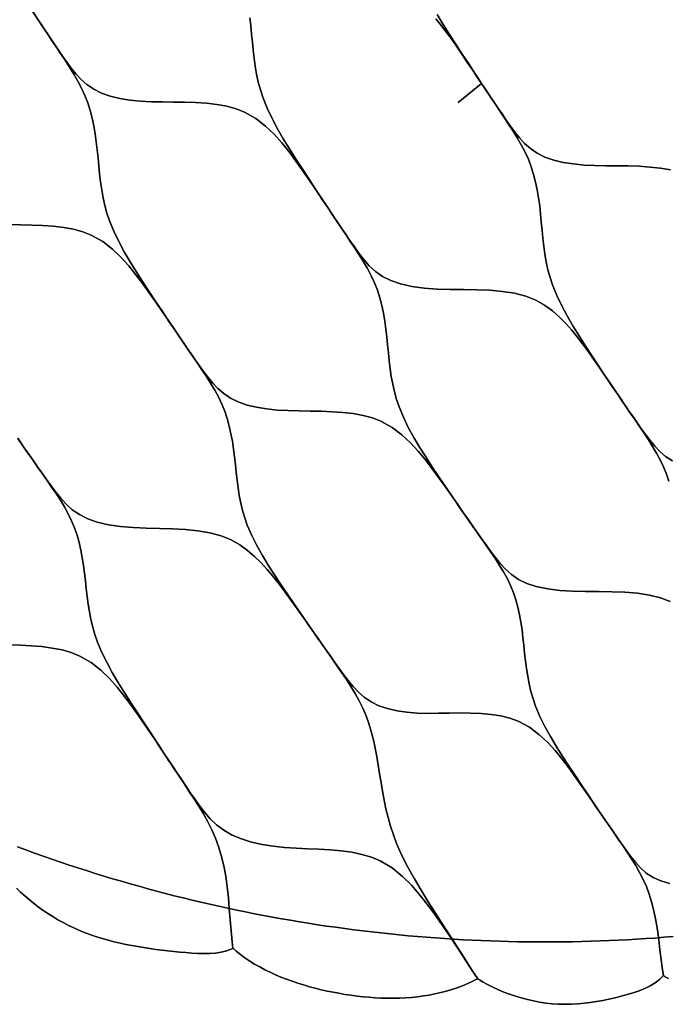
# Model space of a CAD drawing. Header units: centimetres. Extents: x -135 to 135, y -135 to 135.
# Tile 4 of 17: x -45 to 10, y -135 to -51. Entities that reach past the tile are written whole.
import ezdxf

# ---------------------------------------------------------------- set-up
doc = ezdxf.new("R2010")
doc.units = ezdxf.units.CM
doc.layers.get('0').update_dxf_attribs({"true_color": 0x5890e1})

msp = doc.modelspace()

# ---------------------------------------------------------------- linework, layer by layer
at = {"color": 206, "true_color": 0x6c0888}
for points in [[(-43.901, -49.843), (-43.365, -50.644), (-42.977, -51.222), (-42.591, -51.799), (-42.204, -52.378), (-41.819, -52.956), (-41.435, -53.535), (-41.053, -54.113), (-40.673, -54.698), (-40.309, -55.284), (-39.963, -55.879), (-39.643, -56.487), (-39.36, -57.105), (-39.116, -57.739), (-38.909, -58.389), (-38.737, -59.048), (-38.595, -59.716), (-38.479, -60.39), (-38.385, -61.072), (-38.308, -61.758), (-38.24, -62.444), (-38.175, -63.131), (-38.104, -63.819), (-38.023, -64.501), (-37.924, -65.181), (-37.803, -65.852), (-37.655, -66.513), (-37.475, -67.167), (-37.261, -67.809), (-36.892, -68.714), (-36.467, -69.597), (-35.998, -70.464), (-35.499, -71.315), (-34.978, -72.158), (-34.441, -72.994), (-33.896, -73.824), (-33.348, -74.654), (-32.799, -75.483), (-32.247, -76.31), (-31.689, -77.132), (-32.24, -76.315), (-31.689, -77.132), (-32.237, -76.322), (-31.689, -77.132), (-32.235, -76.33), (-31.689, -77.132), (-32.234, -76.337), (-31.689, -77.132), (-32.232, -76.342), (-31.689, -77.132), (-32.228, -76.344), (-32.769, -75.555), (-33.313, -74.768), (-33.863, -73.982), (-34.422, -73.199), (-35.002, -72.426), (-35.616, -71.669), (-36.279, -70.935), (-37.01, -70.237), (-37.84, -69.597), (-38.81, -69.046), (-39.534, -68.761), (-40.323, -68.543), (-41.171, -68.385), (-42.06, -68.278), (-42.974, -68.213), (-43.907, -68.177), (-44.851, -68.158), (-45.794, -68.142)], [(-25.256, -50.486), (-25.18, -51.175), (-25.115, -51.866), (-25.053, -52.558), (-24.985, -53.251), (-24.906, -53.938), (-24.81, -54.622), (-24.692, -55.299), (-24.547, -55.966), (-24.37, -56.627), (-24.158, -57.273), (-23.792, -58.188), (-23.37, -59.079), (-22.904, -59.953), (-22.407, -60.814), (-21.889, -61.665), (-21.354, -62.51), (-20.811, -63.349), (-20.266, -64.188), (-19.719, -65.027), (-19.17, -65.863), (-18.615, -66.695), (-19.163, -65.868), (-18.615, -66.695), (-19.16, -65.876), (-18.615, -66.695), (-19.159, -65.884), (-18.615, -66.695), (-19.158, -65.891), (-18.615, -66.695), (-19.155, -65.896), (-18.615, -66.695), (-19.152, -65.898), (-19.69, -65.1), (-20.232, -64.304), (-20.779, -63.509), (-21.336, -62.718), (-21.915, -61.937), (-22.527, -61.173), (-23.189, -60.433), (-23.919, -59.729), (-24.75, -59.086), (-25.721, -58.535), (-26.447, -58.25), (-27.239, -58.035), (-28.091, -57.881), (-28.984, -57.779), (-29.904, -57.72), (-30.842, -57.69), (-31.793, -57.679), (-32.743, -57.67), (-33.683, -57.649), (-34.612, -57.602), (-35.514, -57.514), (-36.382, -57.376), (-37.194, -57.179), (-37.943, -56.917), (-38.61, -56.587), (-39.187, -56.192), (-39.686, -55.751), (-40.128, -55.276), (-40.528, -54.781), (-40.903, -54.271), (-41.26, -53.757), (-41.614, -53.24), (-41.967, -52.722), (-42.318, -52.203), (-42.668, -51.683), (-43.016, -51.163), (-43.365, -50.644), (-43.919, -49.808)], [(-9.257, -50.198), (-8.739, -51.05), (-8.205, -51.896), (-7.663, -52.736), (-7.118, -53.578), (-6.572, -54.419), (-6.024, -55.258), (-5.469, -56.094), (-6.017, -55.264), (-5.469, -56.094), (-6.013, -55.271), (-5.469, -56.094), (-6.012, -55.278), (-5.469, -56.094), (-6.011, -55.285), (-5.469, -56.094), (-6.009, -55.29), (-5.469, -56.094), (-5.885, -55.473), (-6.303, -54.85), (-6.721, -54.229), (-7.141, -53.61), (-7.566, -52.991), (-7.994, -52.376), (-8.435, -51.764), (-8.89, -51.16), (-9.368, -50.568)], [(10.66, -63.479), (9.808, -63.325), (8.914, -63.225), (7.995, -63.166), (7.056, -63.138), (6.104, -63.127), (5.154, -63.119), (4.213, -63.1), (3.283, -63.053), (2.38, -62.967), (1.511, -62.83), (0.698, -62.635), (-0.051, -62.373), (-0.719, -62.043), (-1.296, -61.649), (-1.795, -61.208), (-2.237, -60.732), (-2.636, -60.236), (-3.01, -59.726), (-3.367, -59.212), (-3.721, -58.694), (-4.073, -58.175), (-4.424, -57.655), (-4.774, -57.134), (-5.122, -56.615), (-5.47, -56.094), (-6.024, -55.258), (-6.572, -54.419), (-7.118, -53.578), (-7.663, -52.736), (-8.205, -51.896), (-8.739, -51.05), (-9.257, -50.198)], [(-9.368, -50.568), (-8.89, -51.16), (-8.435, -51.764), (-7.994, -52.376), (-7.566, -52.991), (-7.141, -53.61), (-6.721, -54.229), (-6.303, -54.85), (-5.885, -55.473), (-5.47, -56.094), (-7.462, -57.702), (-5.47, -56.094), (-5.083, -56.673), (-4.697, -57.251), (-4.311, -57.831), (-3.926, -58.41), (-3.542, -58.989), (-3.16, -59.568), (-2.781, -60.154), (-2.417, -60.741), (-2.073, -61.337), (-1.754, -61.946), (-1.471, -62.565), (-1.229, -63.201), (-1.023, -63.853), (-0.853, -64.513), (-0.712, -65.183), (-0.598, -65.857), (-0.506, -66.542), (-0.431, -67.229), (-0.365, -67.918), (-0.303, -68.605), (-0.235, -69.295), (-0.156, -69.979), (-0.06, -70.659), (0.058, -71.331), (0.203, -71.993), (0.38, -72.648), (0.592, -73.29), (0.957, -74.195), (1.378, -75.077), (1.843, -75.942), (2.339, -76.793), (2.856, -77.632), (3.389, -78.465), (3.929, -79.291), (4.473, -80.116), (5.017, -80.94), (5.563, -81.761), (6.115, -82.576), (5.57, -81.766), (6.115, -82.576), (5.573, -81.773), (6.115, -82.576), (5.574, -81.781), (6.115, -82.576), (5.575, -81.788), (6.115, -82.576), (5.578, -81.792), (6.115, -82.576), (5.701, -81.97), (5.285, -81.361), (4.869, -80.755), (4.45, -80.148), (4.026, -79.54), (3.599, -78.937), (3.16, -78.335), (2.705, -77.741), (2.228, -77.158), (1.72, -76.587), (1.177, -76.038), (0.579, -75.514), (-0.083, -75.03), (-0.833, -74.605), (-1.688, -74.261), (-2.645, -74.012), (-3.681, -73.847), (-4.761, -73.752), (-5.877, -73.707), (-7.009, -73.691), (-8.142, -73.68), (-9.268, -73.647), (-10.362, -73.572), (-11.414, -73.431), (-12.399, -73.208), (-13.209, -72.928), (-13.925, -72.569), (-14.536, -72.137), (-15.061, -71.652), (-15.522, -71.136), (-15.942, -70.596), (-16.337, -70.046), (-16.722, -69.489), (-17.103, -68.934), (-17.483, -68.375), (-17.861, -67.816), (-18.239, -67.256), (-18.615, -66.696), (-19.17, -65.863), (-19.719, -65.027), (-20.266, -64.188), (-20.811, -63.349), (-21.354, -62.51), (-21.889, -61.665), (-22.407, -60.814), (-22.904, -59.953), (-23.37, -59.079), (-23.792, -58.188), (-24.158, -57.273), (-24.37, -56.627), (-24.547, -55.966), (-24.692, -55.299), (-24.81, -54.622), (-24.906, -53.938), (-24.985, -53.251), (-25.053, -52.558), (-25.115, -51.866), (-25.18, -51.175), (-25.256, -50.486)], [(10.831, -88.329), (10.258, -87.952), (9.763, -87.528), (9.325, -87.071), (8.929, -86.594), (8.558, -86.101), (8.203, -85.604), (7.852, -85.103), (7.502, -84.6), (7.154, -84.096), (6.806, -83.589), (6.461, -83.084), (6.114, -82.576), (5.563, -81.761), (5.017, -80.94), (4.473, -80.116), (3.929, -79.291), (3.389, -78.465), (2.856, -77.632), (2.339, -76.793), (1.843, -75.942), (1.378, -75.077), (0.957, -74.195), (0.592, -73.29), (0.38, -72.648), (0.203, -71.993), (0.058, -71.331), (-0.06, -70.659), (-0.156, -69.979), (-0.235, -69.295), (-0.303, -68.605), (-0.365, -67.918), (-0.431, -67.229), (-0.506, -66.542), (-0.598, -65.857), (-0.712, -65.183), (-0.853, -64.513), (-1.023, -63.853), (-1.229, -63.201), (-1.471, -62.565), (-1.754, -61.946), (-2.073, -61.337), (-2.417, -60.741), (-2.781, -60.154), (-3.16, -59.568), (-3.542, -58.989), (-3.926, -58.41), (-4.311, -57.831), (-4.697, -57.251), (-5.083, -56.673), (-5.47, -56.094), (-5.082, -56.68), (-5.47, -56.094), (-5.086, -56.673), (-5.47, -56.094), (-5.088, -56.666), (-5.47, -56.094), (-5.089, -56.66), (-5.47, -56.094), (-5.09, -56.657), (-5.47, -56.094), (-5.122, -56.615), (-4.774, -57.134), (-4.424, -57.655), (-4.073, -58.175), (-3.721, -58.694), (-3.367, -59.212), (-3.01, -59.726), (-2.636, -60.236), (-2.237, -60.732), (-1.795, -61.208), (-1.296, -61.649), (-0.719, -62.043), (-0.051, -62.373), (0.698, -62.635), (1.511, -62.83), (2.38, -62.967), (3.283, -63.053), (4.213, -63.1), (5.154, -63.119), (6.104, -63.127), (7.056, -63.138), (7.995, -63.166), (8.914, -63.225), (9.808, -63.325), (10.66, -63.479)], [(10.657, -100.334), (9.812, -100.01), (8.865, -99.776), (7.84, -99.624), (6.77, -99.538), (5.663, -99.499), (4.542, -99.488), (3.418, -99.481), (2.303, -99.455), (1.219, -99.387), (0.178, -99.256), (-0.797, -99.047), (-1.6, -98.781), (-2.308, -98.44), (-2.914, -98.029), (-3.435, -97.566), (-3.893, -97.072), (-4.311, -96.556), (-4.704, -96.029), (-5.087, -95.497), (-5.467, -94.965), (-5.845, -94.43), (-6.222, -93.895), (-6.599, -93.356), (-6.975, -92.819), (-7.528, -92.02), (-8.077, -91.216), (-8.623, -90.409), (-9.168, -89.6), (-9.711, -88.79), (-10.246, -87.974), (-10.765, -87.15), (-11.263, -86.315), (-11.73, -85.467), (-12.154, -84.6), (-12.521, -83.71), (-12.735, -83.079), (-12.914, -82.435), (-13.06, -81.782), (-13.181, -81.121), (-13.279, -80.45), (-13.359, -79.776), (-13.429, -79.097), (-13.493, -78.417), (-13.561, -77.737), (-13.638, -77.059), (-13.731, -76.382), (-13.846, -75.714), (-13.988, -75.051), (-14.16, -74.397), (-14.366, -73.753), (-14.61, -73.123), (-14.893, -72.51), (-15.213, -71.905), (-15.558, -71.314), (-15.923, -70.731), (-16.302, -70.15), (-16.685, -69.575), (-17.069, -68.999), (-17.455, -68.424), (-17.842, -67.847), (-18.228, -67.272), (-18.615, -66.696), (-18.227, -67.279), (-18.615, -66.696), (-18.231, -67.272), (-18.615, -66.696), (-18.233, -67.266), (-18.615, -66.696), (-18.234, -67.26), (-18.615, -66.696), (-18.235, -67.256), (-18.615, -66.696), (-18.239, -67.256), (-17.861, -67.816), (-17.483, -68.375), (-17.103, -68.934), (-16.722, -69.489), (-16.337, -70.046), (-15.942, -70.596), (-15.522, -71.136), (-15.061, -71.652), (-14.536, -72.137), (-13.925, -72.569), (-13.209, -72.928), (-12.399, -73.208), (-11.414, -73.431), (-10.362, -73.572), (-9.268, -73.647), (-8.142, -73.68), (-7.009, -73.691), (-5.877, -73.707), (-4.761, -73.752), (-3.681, -73.847), (-2.645, -74.012), (-1.688, -74.261), (-0.833, -74.605), (-0.083, -75.03), (0.579, -75.514), (1.177, -76.038), (1.72, -76.587), (2.228, -77.158), (2.705, -77.741), (3.16, -78.335), (3.599, -78.937), (4.026, -79.54), (4.45, -80.148), (4.869, -80.755), (5.285, -81.361), (5.701, -81.97), (6.114, -82.576), (6.499, -83.141), (6.882, -83.702), (7.267, -84.266), (7.649, -84.827), (8.03, -85.389), (8.409, -85.948), (8.784, -86.514), (9.145, -87.08), (9.487, -87.654), (9.802, -88.24), (10.081, -88.835), (10.319, -89.444), (10.521, -90.068)], [(-45.794, -68.142), (-44.851, -68.158), (-43.907, -68.177), (-42.974, -68.213), (-42.06, -68.278), (-41.171, -68.385), (-40.323, -68.543), (-39.534, -68.761), (-38.81, -69.046), (-37.84, -69.597), (-37.01, -70.237), (-36.279, -70.935), (-35.616, -71.669), (-35.002, -72.426), (-34.422, -73.199), (-33.863, -73.982), (-33.313, -74.768), (-32.769, -75.555), (-32.228, -76.344), (-31.689, -77.133), (-31.3, -77.702), (-30.912, -78.27), (-30.523, -78.839), (-30.135, -79.406), (-29.749, -79.975), (-29.365, -80.542), (-28.983, -81.114), (-28.616, -81.688), (-28.268, -82.27), (-27.946, -82.862), (-27.66, -83.465), (-27.413, -84.082), (-27.203, -84.713), (-27.027, -85.352), (-26.881, -86), (-26.761, -86.651), (-26.662, -87.312), (-26.579, -87.974), (-26.506, -88.637), (-26.436, -89.3), (-26.361, -89.963), (-26.274, -90.621), (-26.169, -91.276), (-26.043, -91.925), (-25.89, -92.563), (-25.704, -93.197), (-25.485, -93.818), (-25.108, -94.696), (-24.676, -95.555), (-24.199, -96.399), (-23.692, -97.231), (-23.162, -98.057), (-22.615, -98.877), (-22.06, -99.694), (-21.501, -100.514), (-20.94, -101.335), (-20.375, -102.156), (-19.804, -102.977), (-20.369, -102.164), (-19.804, -102.977), (-20.366, -102.174), (-19.804, -102.977), (-20.364, -102.183), (-19.804, -102.977), (-20.363, -102.188), (-19.804, -102.977), (-20.36, -102.19), (-19.804, -102.977), (-20.232, -102.366), (-20.662, -101.757), (-21.092, -101.149), (-21.523, -100.546), (-21.958, -99.941), (-22.396, -99.343), (-22.845, -98.747), (-23.309, -98.161), (-23.794, -97.586), (-24.309, -97.023), (-24.857, -96.483), (-25.459, -95.967), (-26.124, -95.49), (-26.874, -95.069), (-27.726, -94.725), (-28.677, -94.471), (-29.704, -94.297), (-30.774, -94.19), (-31.878, -94.131), (-32.996, -94.098), (-34.115, -94.07), (-35.227, -94.022), (-36.307, -93.933), (-37.345, -93.78), (-38.319, -93.551), (-39.12, -93.27), (-39.83, -92.914), (-40.437, -92.489), (-40.961, -92.016), (-41.423, -91.513), (-41.845, -90.987), (-42.241, -90.453), (-42.629, -89.912), (-43.013, -89.373), (-43.396, -88.83), (-43.777, -88.287), (-44.158, -87.743), (-44.537, -87.199), (-45.097, -86.39)], [(10.521, -90.068), (10.319, -89.444), (10.081, -88.835), (9.802, -88.24), (9.487, -87.654), (9.145, -87.08), (8.784, -86.514), (8.409, -85.948), (8.03, -85.389), (7.649, -84.827), (7.267, -84.266), (6.882, -83.702), (6.499, -83.141), (6.114, -82.576), (6.501, -83.148), (6.114, -82.576), (6.497, -83.144), (6.114, -82.576), (6.495, -83.138), (6.114, -82.576), (6.494, -83.132), (6.114, -82.576), (6.493, -83.127), (6.114, -82.576), (6.491, -83.125), (6.114, -82.576), (6.461, -83.084), (6.806, -83.589), (7.154, -84.096), (7.502, -84.6), (7.852, -85.103), (8.203, -85.604), (8.558, -86.101), (8.929, -86.594), (9.325, -87.071), (9.763, -87.528), (10.258, -87.952), (10.831, -88.329)], [(-45.078, -86.424), (-44.537, -87.199), (-44.147, -87.759), (-43.757, -88.317), (-43.367, -88.878), (-42.979, -89.437), (-42.591, -89.995), (-42.206, -90.554), (-41.823, -91.118), (-41.456, -91.684), (-41.106, -92.257), (-40.783, -92.842), (-40.495, -93.437), (-40.246, -94.045), (-40.033, -94.669), (-39.854, -95.301), (-39.705, -95.942), (-39.581, -96.59), (-39.479, -97.245), (-39.393, -97.904), (-39.317, -98.566), (-39.243, -99.229), (-39.165, -99.895), (-39.075, -100.557), (-38.969, -101.217), (-38.84, -101.871), (-38.685, -102.519), (-38.499, -103.162), (-38.279, -103.794), (-37.901, -104.692), (-37.467, -105.573), (-36.989, -106.444), (-36.48, -107.306), (-35.947, -108.163), (-35.397, -109.021), (-34.838, -109.878), (-34.273, -110.741), (-33.706, -111.61), (-33.133, -112.482), (-32.552, -113.358), (-33.127, -112.492), (-32.552, -113.358), (-33.125, -112.503), (-32.552, -113.358), (-33.124, -112.509), (-32.552, -113.358), (-33.124, -112.513), (-32.552, -113.358), (-33.123, -112.517), (-32.552, -113.358), (-33.122, -112.519), (-32.552, -113.358), (-33.119, -112.52), (-32.552, -113.358), (-33.114, -112.52), (-33.675, -111.685), (-34.237, -110.858), (-34.802, -110.04), (-35.375, -109.229), (-35.968, -108.433), (-36.592, -107.657), (-37.263, -106.908), (-38, -106.198), (-38.834, -105.548), (-39.803, -104.987), (-40.524, -104.695), (-41.309, -104.469), (-42.15, -104.302), (-43.031, -104.186), (-43.936, -104.11), (-44.858, -104.065), (-45.791, -104.037)], [(-45.097, -86.39), (-44.537, -87.198), (-45.092, -86.395), (-44.537, -87.198), (-45.089, -86.4), (-44.537, -87.198), (-45.088, -86.407), (-44.537, -87.198), (-45.087, -86.413), (-44.537, -87.198), (-45.086, -86.418), (-44.537, -87.198), (-45.085, -86.421), (-44.537, -87.198), (-45.082, -86.423), (-44.537, -87.198), (-45.078, -86.424)], [(10.596, -124.403), (9.844, -124.197), (9.177, -123.903), (8.604, -123.524), (8.108, -123.083), (7.669, -122.602), (7.266, -122.093), (6.885, -121.57), (6.512, -121.041), (6.142, -120.511), (5.772, -119.978), (5.404, -119.443), (5.035, -118.907), (4.667, -118.37), (4.123, -117.571), (3.582, -116.767), (3.042, -115.959), (2.502, -115.148), (1.963, -114.338), (1.43, -113.521), (0.912, -112.698), (0.415, -111.866), (-0.054, -111.019), (-0.48, -110.156), (-0.853, -109.271), (-1.07, -108.646), (-1.254, -108.008), (-1.405, -107.363), (-1.531, -106.712), (-1.634, -106.054), (-1.719, -105.395), (-1.793, -104.731), (-1.861, -104.07), (-1.931, -103.411), (-2.01, -102.755), (-2.106, -102.103), (-2.222, -101.46), (-2.365, -100.822), (-2.536, -100.195), (-2.742, -99.577), (-2.985, -98.975), (-3.267, -98.387), (-3.585, -97.809), (-3.929, -97.243), (-4.292, -96.686), (-4.669, -96.13), (-5.05, -95.579), (-5.433, -95.028), (-5.817, -94.477), (-6.203, -93.924), (-6.588, -93.373), (-6.975, -92.819), (-6.585, -93.382), (-6.975, -92.819), (-6.589, -93.379), (-6.975, -92.819), (-6.591, -93.376), (-6.975, -92.819), (-6.593, -93.371), (-6.975, -92.819), (-6.594, -93.367), (-6.975, -92.819), (-6.594, -93.363), (-6.975, -92.819), (-6.595, -93.36), (-6.975, -92.819), (-6.597, -93.357), (-6.975, -92.819), (-6.599, -93.356), (-6.222, -93.895), (-5.845, -94.43), (-5.467, -94.965), (-5.087, -95.497), (-4.704, -96.029), (-4.311, -96.556), (-3.893, -97.072), (-3.435, -97.566), (-2.914, -98.029), (-2.308, -98.44), (-1.6, -98.781), (-0.797, -99.047), (0.178, -99.256), (1.219, -99.387), (2.303, -99.455), (3.418, -99.481), (4.542, -99.488), (5.663, -99.499), (6.77, -99.538), (7.84, -99.624), (8.865, -99.776), (9.812, -100.01), (10.657, -100.334)], [(-45.791, -104.037), (-44.858, -104.065), (-43.936, -104.11), (-43.031, -104.186), (-42.15, -104.302), (-41.309, -104.469), (-40.524, -104.695), (-39.803, -104.987), (-38.834, -105.548), (-38, -106.198), (-37.263, -106.908), (-36.592, -107.657), (-35.968, -108.433), (-35.375, -109.229), (-34.802, -110.04), (-34.237, -110.858), (-33.675, -111.685), (-33.114, -112.52), (-32.553, -113.359), (-32.137, -113.983), (-31.722, -114.61), (-31.305, -115.241), (-30.888, -115.875), (-30.47, -116.515), (-30.052, -117.158), (-29.639, -117.81), (-29.24, -118.471), (-28.862, -119.145), (-28.514, -119.834), (-28.204, -120.542), (-27.939, -121.268), (-27.714, -122.011), (-27.5, -122.892), (-27.33, -123.79), (-27.199, -124.704), (-27.099, -125.629), (-27.02, -126.565), (-26.948, -127.508), (-26.872, -128.452), (-26.778, -129.403), (-26.712, -129.957), (-26.718, -129.957), (-26.735, -129.965), (-26.76, -129.977), (-26.81, -130.002), (-27.239, -130.167), (-27.704, -130.281), (-28.192, -130.352), (-28.693, -130.387), (-29.2, -130.395), (-29.71, -130.383), (-30.222, -130.354), (-30.735, -130.316), (-31.247, -130.272), (-31.76, -130.223), (-32.272, -130.167), (-32.785, -130.105), (-33.297, -130.039), (-33.808, -129.968), (-34.32, -129.891), (-34.83, -129.807), (-35.34, -129.715), (-35.849, -129.616), (-36.356, -129.508), (-36.862, -129.39), (-37.365, -129.261), (-37.866, -129.12), (-38.362, -128.966), (-38.854, -128.799), (-39.34, -128.617), (-39.819, -128.421), (-40.291, -128.212), (-40.756, -127.989), (-41.212, -127.753), (-41.658, -127.505), (-42.096, -127.245), (-42.523, -126.974), (-42.941, -126.692), (-43.348, -126.4), (-43.745, -126.1), (-44.13, -125.79), (-44.503, -125.471), (-44.862, -125.143), (-45.206, -124.804)], [(10.487, -132.541), (10.273, -132.412), (10.169, -132.346), (10.118, -132.312), (10.093, -132.294), (10.08, -132.285), (10.074, -132.28), (10.07, -132.278), (10.067, -132.278), (10.065, -132.278), (9.992, -131.794), (9.877, -130.936), (9.773, -130.076), (9.668, -129.224), (9.553, -128.385), (9.418, -127.56), (9.256, -126.754), (9.058, -125.969), (8.856, -125.312), (8.619, -124.675), (8.345, -124.059), (8.035, -123.462), (7.698, -122.88), (7.339, -122.308), (6.966, -121.743), (6.588, -121.182), (6.206, -120.619), (5.824, -120.059), (5.439, -119.497), (5.054, -118.935), (4.667, -118.37), (5.045, -118.932), (4.667, -118.37), (5.042, -118.929), (4.667, -118.37), (5.041, -118.925), (4.667, -118.37), (5.04, -118.92), (4.667, -118.37), (5.04, -118.914), (4.667, -118.37), (5.038, -118.908), (4.667, -118.37), (5.035, -118.907), (5.404, -119.443), (5.772, -119.978), (6.142, -120.511), (6.512, -121.041), (6.885, -121.57), (7.266, -122.093), (7.669, -122.602), (8.108, -123.083), (8.604, -123.524), (9.177, -123.903), (9.844, -124.197), (10.596, -124.403)], [(10.886, -128.947), (10.108, -129.011), (9.33, -129.069), (8.551, -129.123), (7.771, -129.173), (6.992, -129.217), (6.212, -129.257), (5.432, -129.292), (4.652, -129.322), (3.871, -129.348), (3.091, -129.369), (2.31, -129.386), (1.529, -129.396), (0.749, -129.404), (-0.032, -129.406), (-0.813, -129.403), (-1.594, -129.396), (-2.374, -129.384), (-3.155, -129.367), (-3.936, -129.346), (-4.716, -129.32), (-5.496, -129.289), (-6.276, -129.254), (-7.056, -129.214), (-7.835, -129.169), (-8.615, -129.119), (-9.394, -129.064), (-10.172, -129.006), (-10.95, -128.941), (-11.728, -128.873), (-12.506, -128.8), (-13.283, -128.723), (-14.059, -128.64), (-14.835, -128.553), (-15.61, -128.461), (-16.385, -128.364), (-17.159, -128.263), (-17.933, -128.157), (-18.706, -128.047), (-19.478, -127.932), (-20.25, -127.812), (-21.021, -127.688), (-21.791, -127.558), (-22.56, -127.424), (-23.328, -127.286), (-24.096, -127.143), (-24.863, -126.995), (-25.628, -126.843), (-26.393, -126.686), (-27.157, -126.524), (-27.92, -126.357), (-28.682, -126.188), (-29.443, -126.012), (-30.203, -125.832), (-30.961, -125.647), (-31.719, -125.458), (-32.475, -125.265), (-33.231, -125.066), (-33.985, -124.863), (-34.737, -124.656), (-35.489, -124.444), (-36.239, -124.228), (-36.988, -124.007), (-37.736, -123.781), (-38.482, -123.552), (-39.227, -123.317), (-39.97, -123.078), (-40.712, -122.835), (-41.452, -122.587), (-42.191, -122.335), (-42.929, -122.078), (-43.664, -121.816), (-44.399, -121.551), (-45.131, -121.28)], [(-45.131, -121.28), (-44.399, -121.551), (-43.664, -121.816), (-42.929, -122.078), (-42.191, -122.335), (-41.452, -122.587), (-40.712, -122.835), (-39.97, -123.078), (-39.227, -123.317), (-38.482, -123.552), (-37.736, -123.781), (-36.988, -124.007), (-36.239, -124.228), (-35.489, -124.444), (-34.737, -124.656), (-33.985, -124.863), (-33.231, -125.066), (-32.475, -125.265), (-31.719, -125.458), (-30.961, -125.647), (-30.203, -125.832), (-29.443, -126.012), (-28.682, -126.188), (-27.92, -126.357), (-27.157, -126.524), (-26.393, -126.686), (-25.628, -126.843), (-24.863, -126.995), (-24.096, -127.143), (-23.328, -127.286), (-22.56, -127.424), (-21.791, -127.558), (-21.021, -127.688), (-20.25, -127.812), (-19.478, -127.932), (-18.706, -128.047), (-17.933, -128.157), (-17.159, -128.263), (-16.385, -128.364), (-15.61, -128.461), (-14.835, -128.553), (-14.059, -128.64), (-13.283, -128.723), (-12.506, -128.8), (-11.728, -128.873), (-10.95, -128.941), (-10.172, -129.006), (-9.394, -129.064), (-8.615, -129.119), (-7.835, -129.169), (-7.056, -129.214), (-6.276, -129.254), (-5.496, -129.289), (-4.716, -129.32), (-3.936, -129.346), (-3.155, -129.367), (-2.374, -129.384), (-1.594, -129.396), (-0.813, -129.403), (-0.032, -129.406), (0.749, -129.404), (1.529, -129.396), (2.31, -129.386), (3.091, -129.369), (3.871, -129.348), (4.652, -129.322), (5.432, -129.292), (6.212, -129.257), (6.992, -129.217), (7.771, -129.173), (8.551, -129.123), (9.33, -129.069), (10.108, -129.011), (10.886, -128.947)], [(-45.206, -124.804), (-44.862, -125.143), (-44.503, -125.471), (-44.13, -125.79), (-43.745, -126.1), (-43.348, -126.4), (-42.941, -126.692), (-42.523, -126.974), (-42.096, -127.245), (-41.658, -127.505), (-41.212, -127.753), (-40.756, -127.989), (-40.291, -128.212), (-39.819, -128.421), (-39.34, -128.617), (-38.854, -128.799), (-38.362, -128.966), (-37.866, -129.12), (-37.365, -129.261), (-36.862, -129.39), (-36.356, -129.508), (-35.849, -129.616), (-35.34, -129.715), (-34.83, -129.807), (-34.32, -129.891), (-33.808, -129.968), (-33.297, -130.039), (-32.785, -130.105), (-32.272, -130.167), (-31.76, -130.223), (-31.247, -130.272), (-30.735, -130.316), (-30.222, -130.354), (-29.71, -130.383), (-29.2, -130.395), (-28.693, -130.387), (-28.192, -130.352), (-27.704, -130.281), (-27.239, -130.167), (-26.81, -130.002), (-26.76, -129.977), (-26.735, -129.965), (-26.718, -129.957), (-26.712, -129.957), (-26.708, -129.958), (-26.701, -129.961), (-26.695, -129.966), (-26.686, -129.977), (-26.664, -129.996), (-26.62, -130.034), (-26.442, -130.188), (-26.072, -130.485), (-25.683, -130.77), (-25.278, -131.04), (-24.859, -131.298), (-24.428, -131.543), (-23.986, -131.775), (-23.535, -131.996), (-23.074, -132.205), (-22.606, -132.402), (-22.131, -132.589), (-21.65, -132.764), (-21.164, -132.929), (-20.673, -133.082), (-20.178, -133.226), (-19.679, -133.359), (-19.176, -133.482), (-18.671, -133.596), (-18.162, -133.699), (-17.652, -133.794), (-17.14, -133.88), (-16.626, -133.957), (-16.11, -134.024), (-15.594, -134.083), (-15.076, -134.131), (-14.558, -134.168), (-14.04, -134.194), (-13.522, -134.208), (-13.004, -134.21), (-12.487, -134.199), (-11.972, -134.175), (-11.46, -134.137), (-10.951, -134.086), (-10.445, -134.021), (-9.944, -133.94), (-9.449, -133.846), (-8.959, -133.736), (-8.478, -133.612), (-8.004, -133.473), (-7.541, -133.317), (-7.087, -133.146), (-6.647, -132.959), (-6.219, -132.756), (-6.011, -132.648), (-5.908, -132.595), (-5.857, -132.566), (-5.821, -132.545), (-5.805, -132.541), (-5.803, -132.541), (-5.796, -132.542), (-5.789, -132.545), (-5.776, -132.554), (-5.75, -132.57), (-5.699, -132.604), (-5.595, -132.67), (-5.385, -132.799), (-4.951, -133.044), (-4.501, -133.273), (-4.037, -133.487), (-3.561, -133.686), (-3.075, -133.869), (-2.579, -134.037), (-2.074, -134.189), (-1.56, -134.326), (-1.039, -134.444), (-0.511, -134.543), (0.024, -134.622), (0.563, -134.681), (1.106, -134.717), (1.651, -134.731), (2.196, -134.724), (2.741, -134.694), (3.283, -134.645), (3.822, -134.577), (4.357, -134.495), (4.889, -134.398), (5.417, -134.29), (5.94, -134.171), (6.46, -134.04), (6.975, -133.898), (7.484, -133.744), (7.982, -133.571), (8.465, -133.376), (8.927, -133.152), (9.356, -132.896), (9.739, -132.603), (9.909, -132.443), (9.988, -132.36), (10.026, -132.317), (10.045, -132.297), (10.054, -132.286), (10.059, -132.281), (10.065, -132.278), (10.067, -132.278), (10.07, -132.278), (10.074, -132.28), (10.08, -132.285), (10.093, -132.294), (10.118, -132.312), (10.169, -132.346), (10.273, -132.412), (10.487, -132.541)]]:
    msp.add_lwpolyline(points, dxfattribs=at)
for points in [[(-7.522, -92.026), (-6.974, -92.819), (-7.518, -92.034), (-6.974, -92.819), (-7.517, -92.042), (-6.974, -92.819), (-7.516, -92.048), (-6.974, -92.819), (-7.514, -92.052), (-6.974, -92.819), (-7.51, -92.054), (-8.048, -91.286), (-8.589, -90.52), (-9.136, -89.754), (-9.693, -88.99), (-10.271, -88.235), (-10.883, -87.496), (-11.544, -86.779), (-12.274, -86.096), (-13.104, -85.469), (-14.074, -84.931), (-14.799, -84.651), (-15.588, -84.438), (-16.438, -84.284), (-17.328, -84.182), (-18.244, -84.119), (-19.179, -84.086), (-20.126, -84.069), (-21.072, -84.055), (-22.008, -84.029), (-22.932, -83.978), (-23.831, -83.887), (-24.696, -83.747), (-25.505, -83.551), (-26.251, -83.291), (-26.917, -82.966), (-27.494, -82.579), (-27.993, -82.146), (-28.437, -81.681), (-28.838, -81.196), (-29.214, -80.696), (-29.574, -80.192), (-29.929, -79.686), (-30.284, -79.177), (-30.637, -78.667), (-30.989, -78.155), (-31.339, -77.645), (-31.689, -77.133), (-32.247, -76.31), (-32.799, -75.483), (-33.348, -74.654), (-33.896, -73.824), (-34.441, -72.994), (-34.978, -72.158), (-35.499, -71.315), (-35.998, -70.464), (-36.467, -69.597), (-36.892, -68.714), (-37.261, -67.809), (-37.475, -67.167), (-37.655, -66.513), (-37.803, -65.852), (-37.924, -65.181), (-38.023, -64.501), (-38.104, -63.819), (-38.175, -63.131), (-38.24, -62.444), (-38.308, -61.758), (-38.385, -61.072), (-38.479, -60.39), (-38.595, -59.716), (-38.737, -59.048), (-38.909, -58.389), (-39.116, -57.739), (-39.36, -57.105), (-39.643, -56.487), (-39.963, -55.879), (-40.309, -55.284), (-40.673, -54.698), (-41.053, -54.113), (-41.435, -53.535), (-41.819, -52.956), (-42.204, -52.378), (-42.591, -51.799), (-42.977, -51.222), (-43.365, -50.644), (-42.977, -51.229), (-43.365, -50.644), (-42.981, -51.222), (-43.365, -50.644), (-42.983, -51.215), (-43.365, -50.644), (-42.983, -51.209), (-43.365, -50.644), (-42.985, -51.205), (-43.365, -50.644), (-43.016, -51.163), (-42.668, -51.683), (-42.318, -52.203), (-41.967, -52.722), (-41.614, -53.24), (-41.26, -53.757), (-40.903, -54.271), (-40.528, -54.781), (-40.128, -55.276), (-39.686, -55.751), (-39.187, -56.192), (-38.61, -56.587), (-37.943, -56.917), (-37.194, -57.179), (-36.382, -57.376), (-35.514, -57.514), (-34.612, -57.602), (-33.683, -57.649), (-32.743, -57.67), (-31.793, -57.679), (-30.842, -57.69), (-29.904, -57.72), (-28.984, -57.779), (-28.091, -57.881), (-27.239, -58.035), (-26.447, -58.25), (-25.721, -58.535), (-24.75, -59.086), (-23.919, -59.729), (-23.189, -60.433), (-22.527, -61.173), (-21.915, -61.937), (-21.336, -62.718), (-20.779, -63.509), (-20.232, -64.304), (-19.69, -65.1), (-19.152, -65.898), (-18.615, -66.696), (-18.228, -67.272), (-17.842, -67.847), (-17.455, -68.424), (-17.069, -68.999), (-16.685, -69.575), (-16.302, -70.15), (-15.923, -70.731), (-15.558, -71.314), (-15.213, -71.905), (-14.893, -72.51), (-14.61, -73.123), (-14.366, -73.753), (-14.16, -74.397), (-13.988, -75.051), (-13.846, -75.714), (-13.731, -76.382), (-13.638, -77.059), (-13.561, -77.737), (-13.493, -78.417), (-13.429, -79.097), (-13.359, -79.776), (-13.279, -80.45), (-13.181, -81.121), (-13.06, -81.782), (-12.914, -82.435), (-12.735, -83.079), (-12.521, -83.71), (-12.154, -84.6), (-11.73, -85.467), (-11.263, -86.315), (-10.765, -87.15), (-10.246, -87.974), (-9.711, -88.79), (-9.168, -89.6), (-8.623, -90.409), (-8.077, -91.216), (-7.528, -92.02), (-6.974, -92.819)], [(4.129, -117.581), (4.667, -118.371), (4.133, -117.592), (4.667, -118.371), (4.134, -117.601), (4.667, -118.371), (4.135, -117.606), (4.667, -118.371), (4.138, -117.607), (4.667, -118.371), (4.141, -117.605), (3.611, -116.838), (3.077, -116.072), (2.536, -115.307), (1.985, -114.544), (1.411, -113.792), (0.806, -113.059), (0.151, -112.349), (-0.569, -111.678), (-1.387, -111.066), (-2.339, -110.55), (-3.049, -110.289), (-3.821, -110.097), (-4.649, -109.967), (-5.516, -109.89), (-6.407, -109.855), (-7.316, -109.851), (-8.236, -109.864), (-9.154, -109.881), (-10.064, -109.884), (-10.966, -109.859), (-11.844, -109.791), (-12.694, -109.668), (-13.494, -109.482), (-14.236, -109.227), (-14.904, -108.899), (-15.487, -108.505), (-15.996, -108.062), (-16.45, -107.584), (-16.864, -107.087), (-17.253, -106.575), (-17.625, -106.062), (-17.993, -105.547), (-18.359, -105.032), (-18.722, -104.518), (-19.085, -104.002), (-19.444, -103.489), (-19.804, -102.978), (-20.375, -102.156), (-20.94, -101.335), (-21.501, -100.514), (-22.06, -99.694), (-22.615, -98.877), (-23.162, -98.057), (-23.692, -97.231), (-24.199, -96.399), (-24.676, -95.555), (-25.108, -94.696), (-25.485, -93.818), (-25.704, -93.197), (-25.89, -92.563), (-26.043, -91.925), (-26.169, -91.276), (-26.274, -90.621), (-26.361, -89.963), (-26.436, -89.3), (-26.506, -88.637), (-26.579, -87.974), (-26.662, -87.312), (-26.761, -86.651), (-26.881, -86), (-27.027, -85.352), (-27.203, -84.713), (-27.413, -84.082), (-27.66, -83.465), (-27.946, -82.862), (-28.268, -82.27), (-28.616, -81.688), (-28.983, -81.114), (-29.365, -80.542), (-29.749, -79.975), (-30.135, -79.406), (-30.523, -78.839), (-30.912, -78.27), (-31.3, -77.702), (-31.689, -77.133), (-31.299, -77.709), (-31.689, -77.133), (-31.304, -77.703), (-31.689, -77.133), (-31.306, -77.696), (-31.689, -77.133), (-31.306, -77.69), (-31.689, -77.133), (-31.308, -77.687), (-31.689, -77.133), (-31.339, -77.645), (-30.989, -78.155), (-30.637, -78.667), (-30.284, -79.177), (-29.929, -79.686), (-29.574, -80.192), (-29.214, -80.696), (-28.838, -81.196), (-28.437, -81.681), (-27.993, -82.146), (-27.494, -82.579), (-26.917, -82.966), (-26.251, -83.291), (-25.505, -83.551), (-24.696, -83.747), (-23.831, -83.887), (-22.932, -83.978), (-22.008, -84.029), (-21.072, -84.055), (-20.126, -84.069), (-19.179, -84.086), (-18.244, -84.119), (-17.328, -84.182), (-16.438, -84.284), (-15.588, -84.438), (-14.799, -84.651), (-14.074, -84.931), (-13.104, -85.469), (-12.274, -86.096), (-11.544, -86.779), (-10.883, -87.496), (-10.271, -88.235), (-9.693, -88.99), (-9.136, -89.754), (-8.589, -90.52), (-8.048, -91.286), (-7.51, -92.054), (-6.975, -92.819), (-6.588, -93.373), (-6.203, -93.924), (-5.817, -94.477), (-5.433, -95.028), (-5.05, -95.579), (-4.669, -96.13), (-4.292, -96.686), (-3.929, -97.243), (-3.585, -97.809), (-3.267, -98.387), (-2.985, -98.975), (-2.742, -99.577), (-2.536, -100.195), (-2.365, -100.822), (-2.222, -101.46), (-2.106, -102.103), (-2.01, -102.755), (-1.931, -103.411), (-1.861, -104.07), (-1.793, -104.731), (-1.719, -105.395), (-1.634, -106.054), (-1.531, -106.712), (-1.405, -107.363), (-1.254, -108.008), (-1.07, -108.646), (-0.853, -109.271), (-0.48, -110.156), (-0.054, -111.019), (0.415, -111.866), (0.912, -112.698), (1.43, -113.521), (1.963, -114.338), (2.502, -115.148), (3.042, -115.959), (3.582, -116.767), (4.123, -117.571), (4.667, -118.371)], [(-6.932, -130.802), (-6.318, -131.751), (-6.928, -130.815), (-6.318, -131.751), (-6.927, -130.821), (-6.318, -131.751), (-6.926, -130.827), (-6.318, -131.751), (-6.925, -130.831), (-6.318, -131.751), (-6.924, -130.834), (-6.318, -131.751), (-6.921, -130.835), (-6.318, -131.751), (-6.917, -130.833), (-7.521, -129.914), (-8.13, -128.999), (-8.747, -128.087), (-9.375, -127.183), (-10.025, -126.292), (-10.706, -125.427), (-11.433, -124.593), (-12.224, -123.807), (-13.109, -123.09), (-14.126, -122.479), (-14.876, -122.164), (-15.687, -121.925), (-16.556, -121.75), (-17.467, -121.629), (-18.405, -121.548), (-19.365, -121.493), (-20.342, -121.45), (-21.322, -121.403), (-22.298, -121.337), (-23.269, -121.234), (-24.217, -121.085), (-25.134, -120.879), (-25.993, -120.609), (-26.788, -120.273), (-27.497, -119.87), (-28.112, -119.406), (-28.645, -118.9), (-29.117, -118.364), (-29.545, -117.814), (-29.945, -117.253), (-30.327, -116.691), (-30.704, -116.131), (-31.079, -115.572), (-31.45, -115.016), (-31.821, -114.46), (-32.187, -113.909), (-32.553, -113.359), (-33.133, -112.482), (-33.706, -111.61), (-34.273, -110.741), (-34.838, -109.878), (-35.397, -109.021), (-35.947, -108.163), (-36.48, -107.306), (-36.989, -106.444), (-37.467, -105.573), (-37.901, -104.692), (-38.279, -103.794), (-38.499, -103.162), (-38.685, -102.519), (-38.84, -101.871), (-38.969, -101.217), (-39.075, -100.557), (-39.165, -99.895), (-39.243, -99.229), (-39.317, -98.566), (-39.393, -97.904), (-39.479, -97.245), (-39.581, -96.59), (-39.705, -95.942), (-39.854, -95.301), (-40.033, -94.669), (-40.246, -94.045), (-40.495, -93.437), (-40.783, -92.842), (-41.106, -92.257), (-41.456, -91.684), (-41.823, -91.118), (-42.206, -90.554), (-42.591, -89.995), (-42.979, -89.437), (-43.367, -88.878), (-43.757, -88.317), (-44.147, -87.759), (-44.537, -87.199), (-44.147, -87.768), (-44.537, -87.199), (-44.152, -87.763), (-44.537, -87.199), (-44.153, -87.76), (-44.537, -87.199), (-44.154, -87.756), (-44.537, -87.199), (-44.154, -87.753), (-44.537, -87.199), (-44.155, -87.75), (-44.537, -87.199), (-44.155, -87.745), (-44.537, -87.199), (-44.158, -87.743), (-43.777, -88.287), (-43.396, -88.83), (-43.013, -89.373), (-42.629, -89.912), (-42.241, -90.453), (-41.845, -90.987), (-41.423, -91.513), (-40.961, -92.016), (-40.437, -92.489), (-39.83, -92.914), (-39.12, -93.27), (-38.319, -93.551), (-37.345, -93.78), (-36.307, -93.933), (-35.227, -94.022), (-34.115, -94.07), (-32.996, -94.098), (-31.878, -94.131), (-30.774, -94.19), (-29.704, -94.297), (-28.677, -94.471), (-27.726, -94.725), (-26.874, -95.069), (-26.124, -95.49), (-25.459, -95.967), (-24.857, -96.483), (-24.309, -97.023), (-23.794, -97.586), (-23.309, -98.161), (-22.845, -98.747), (-22.396, -99.343), (-21.958, -99.941), (-21.523, -100.546), (-21.092, -101.149), (-20.662, -101.757), (-20.232, -102.366), (-19.804, -102.978), (-19.804, -102.978), (-19.404, -103.547), (-19.005, -104.117), (-18.604, -104.69), (-18.205, -105.265), (-17.805, -105.841), (-17.407, -106.418), (-17.01, -107.004), (-16.627, -107.593), (-16.261, -108.193), (-15.919, -108.811), (-15.611, -109.439), (-15.34, -110.089), (-15.102, -110.759), (-14.895, -111.442), (-14.716, -112.141), (-14.559, -112.85), (-14.421, -113.573), (-14.296, -114.306), (-14.177, -115.046), (-14.059, -115.79), (-13.933, -116.542), (-13.795, -117.292), (-13.637, -118.043), (-13.456, -118.79), (-13.247, -119.53), (-13.006, -120.267), (-12.731, -120.991), (-12.275, -122.019), (-11.765, -123.025), (-11.214, -124.017), (-10.634, -124.996), (-10.033, -125.967), (-9.417, -126.934), (-8.797, -127.896), (-8.177, -128.861), (-7.558, -129.828), (-6.939, -130.791), (-6.318, -131.751)], [(-19.804, -102.978), (-19.334, -103.646), (-19.804, -102.978), (-19.444, -103.489), (-19.085, -104.002), (-18.722, -104.518), (-18.359, -105.032), (-17.993, -105.547), (-17.625, -106.062), (-17.253, -106.575), (-16.864, -107.087), (-16.45, -107.584), (-15.996, -108.062), (-15.487, -108.505), (-14.904, -108.899), (-14.236, -109.227), (-13.494, -109.482), (-12.694, -109.668), (-11.844, -109.791), (-10.966, -109.859), (-10.064, -109.884), (-9.154, -109.881), (-8.236, -109.864), (-7.316, -109.851), (-6.407, -109.855), (-5.516, -109.89), (-4.649, -109.967), (-3.821, -110.097), (-3.049, -110.289), (-2.339, -110.55), (-1.387, -111.066), (-0.569, -111.678), (0.151, -112.349), (0.806, -113.059), (1.411, -113.792), (1.985, -114.544), (2.536, -115.307), (3.077, -116.072), (3.611, -116.838), (4.141, -117.605), (4.667, -118.37), (5.054, -118.935), (5.439, -119.497), (5.824, -120.059), (6.206, -120.619), (6.588, -121.182), (6.966, -121.743), (7.339, -122.308), (7.698, -122.88), (8.035, -123.462), (8.345, -124.059), (8.619, -124.675), (8.856, -125.312), (9.058, -125.969), (9.256, -126.754), (9.418, -127.56), (9.553, -128.385), (9.668, -129.224), (9.773, -130.076), (9.877, -130.936), (9.992, -131.794), (10.065, -132.278), (10.059, -132.281), (10.054, -132.286), (10.045, -132.297), (10.026, -132.317), (9.988, -132.36), (9.909, -132.443), (9.739, -132.603), (9.356, -132.896), (8.927, -133.152), (8.465, -133.376), (7.982, -133.571), (7.484, -133.744), (6.975, -133.898), (6.46, -134.04), (5.94, -134.171), (5.417, -134.29), (4.889, -134.398), (4.357, -134.495), (3.822, -134.577), (3.283, -134.645), (2.741, -134.694), (2.196, -134.724), (1.651, -134.731), (1.106, -134.717), (0.563, -134.681), (0.024, -134.622), (-0.511, -134.543), (-1.039, -134.444), (-1.56, -134.326), (-2.074, -134.189), (-2.579, -134.037), (-3.075, -133.869), (-3.561, -133.686), (-4.037, -133.487), (-4.501, -133.273), (-4.951, -133.044), (-5.385, -132.799), (-5.595, -132.67), (-5.699, -132.604), (-5.75, -132.57), (-5.776, -132.554), (-5.789, -132.545), (-5.796, -132.542), (-5.803, -132.541), (-5.93, -132.347), (-6.318, -131.751), (-6.939, -130.791), (-7.558, -129.828), (-8.177, -128.861), (-8.797, -127.896), (-9.417, -126.934), (-10.033, -125.967), (-10.634, -124.996), (-11.214, -124.017), (-11.765, -123.025), (-12.275, -122.019), (-12.731, -120.991), (-13.006, -120.267), (-13.247, -119.53), (-13.456, -118.79), (-13.637, -118.043), (-13.795, -117.292), (-13.933, -116.542), (-14.059, -115.79), (-14.177, -115.046), (-14.296, -114.306), (-14.421, -113.573), (-14.559, -112.85), (-14.716, -112.141), (-14.895, -111.442), (-15.102, -110.759), (-15.34, -110.089), (-15.611, -109.439), (-15.919, -108.811), (-16.261, -108.193), (-16.627, -107.593), (-17.01, -107.004), (-17.407, -106.418), (-17.805, -105.841), (-18.205, -105.265), (-18.604, -104.69), (-19.005, -104.117), (-19.404, -103.547), (-19.804, -102.978), (-19.324, -103.673), (-19.804, -102.978), (-19.329, -103.668), (-19.804, -102.978), (-19.332, -103.661), (-19.804, -102.978), (-19.333, -103.653)], [(-32.553, -113.359), (-32.155, -113.958), (-32.553, -113.359), (-32.187, -113.909), (-31.821, -114.46), (-31.45, -115.016), (-31.079, -115.572), (-30.704, -116.131), (-30.327, -116.691), (-29.945, -117.253), (-29.545, -117.814), (-29.117, -118.364), (-28.645, -118.9), (-28.112, -119.406), (-27.497, -119.87), (-26.788, -120.273), (-25.993, -120.609), (-25.134, -120.879), (-24.217, -121.085), (-23.269, -121.234), (-22.298, -121.337), (-21.322, -121.403), (-20.342, -121.45), (-19.365, -121.493), (-18.405, -121.548), (-17.467, -121.629), (-16.556, -121.75), (-15.687, -121.925), (-14.876, -122.164), (-14.126, -122.479), (-13.109, -123.09), (-12.224, -123.807), (-11.433, -124.593), (-10.706, -125.427), (-10.025, -126.292), (-9.375, -127.183), (-8.747, -128.087), (-8.13, -128.999), (-7.521, -129.914), (-6.917, -130.833), (-6.318, -131.751), (-5.93, -132.347), (-5.803, -132.541), (-5.805, -132.541), (-5.821, -132.545), (-5.857, -132.566), (-5.908, -132.595), (-6.011, -132.648), (-6.219, -132.756), (-6.647, -132.959), (-7.087, -133.146), (-7.541, -133.317), (-8.004, -133.473), (-8.478, -133.612), (-8.959, -133.736), (-9.449, -133.846), (-9.944, -133.94), (-10.445, -134.021), (-10.951, -134.086), (-11.46, -134.137), (-11.972, -134.175), (-12.487, -134.199), (-13.004, -134.21), (-13.522, -134.208), (-14.04, -134.194), (-14.558, -134.168), (-15.076, -134.131), (-15.594, -134.083), (-16.11, -134.024), (-16.626, -133.957), (-17.14, -133.88), (-17.652, -133.794), (-18.162, -133.699), (-18.671, -133.596), (-19.176, -133.482), (-19.679, -133.359), (-20.178, -133.226), (-20.673, -133.082), (-21.164, -132.929), (-21.65, -132.764), (-22.131, -132.589), (-22.606, -132.402), (-23.074, -132.205), (-23.535, -131.996), (-23.986, -131.775), (-24.428, -131.543), (-24.859, -131.298), (-25.278, -131.04), (-25.683, -130.77), (-26.072, -130.485), (-26.442, -130.188), (-26.62, -130.034), (-26.664, -129.996), (-26.686, -129.977), (-26.695, -129.966), (-26.701, -129.961), (-26.708, -129.958), (-26.712, -129.957), (-26.778, -129.403), (-26.872, -128.452), (-26.948, -127.508), (-27.02, -126.565), (-27.099, -125.629), (-27.199, -124.704), (-27.33, -123.79), (-27.5, -122.892), (-27.714, -122.011), (-27.939, -121.268), (-28.204, -120.542), (-28.514, -119.834), (-28.862, -119.145), (-29.24, -118.471), (-29.639, -117.81), (-30.052, -117.158), (-30.47, -116.515), (-30.888, -115.875), (-31.305, -115.241), (-31.722, -114.61), (-32.137, -113.983), (-32.553, -113.359), (-32.147, -113.982), (-32.553, -113.359), (-32.152, -113.979), (-32.553, -113.359), (-32.154, -113.973), (-32.553, -113.359), (-32.155, -113.966)], [(-5.802, -132.543), (-5.8, -132.545), (-5.799, -132.548), (-5.799, -132.549), (-5.799, -132.55), (-5.799, -132.552), (-5.8, -132.553), (-5.8, -132.554), (-5.801, -132.554), (-5.802, -132.554), (-5.803, -132.555), (-5.804, -132.555), (-5.806, -132.554), (-5.807, -132.554), (-5.808, -132.553), (-5.808, -132.552), (-5.809, -132.551), (-5.809, -132.55), (-5.809, -132.547), (-5.808, -132.547), (-5.808, -132.547), (-5.808, -132.546), (-5.808, -132.546), (-5.808, -132.546), (-5.809, -132.547), (-5.809, -132.548), (-5.81, -132.548), (-5.81, -132.549), (-5.81, -132.549), (-5.81, -132.549), (-5.81, -132.549), (-5.809, -132.549), (-5.808, -132.548), (-5.808, -132.547), (-5.807, -132.546), (-5.806, -132.545), (-5.806, -132.544), (-5.805, -132.544), (-5.805, -132.543), (-5.804, -132.542), (-5.804, -132.541), (-5.803, -132.541), (-5.803, -132.54), (-5.803, -132.54), (-5.803, -132.541)]]:
    msp.add_lwpolyline(points, close=True, dxfattribs=at)

doc.saveas('drawing.dxf')
